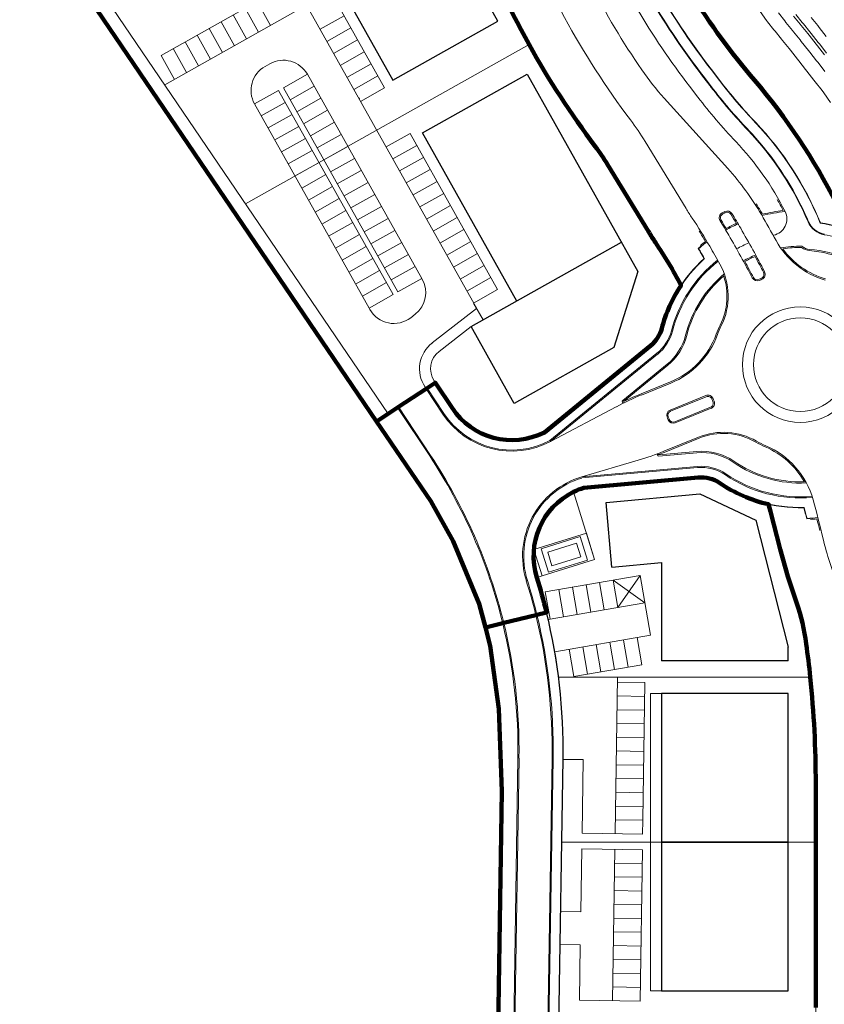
# Model space of a CAD drawing. Extents: x 168554 to 174410, y 515675 to 521218.
# Tile 11 of 110: x 171769 to 171915, y 518732 to 518911. Entities that reach past the tile are written whole.
import ezdxf

# ---------------------------------------------------------------- set-up
doc = ezdxf.new("R2010")
doc.units = 0
doc.header["$MEASUREMENT"] = 0
for name, color, linetype, lineweight in [('Algemeen - 1411 Basislijnen deelgebieden', 5, 'Continuous', 90), ('Algemeen - Fase 1A - 1070 Ondergrond - ontwerp', 7, 'Continuous', 9), ('Algemeen - Fase 1B6 - 1070 Ondergrond - ontwerp', 7, 'Continuous', 9), ('Algemeen - Fase 1C - 1070 Ondergrond - ontwerp', 7, 'Continuous', 9), ('Algemeen - Fase 1C - 1070 Ondergrond - ontwerp panden - hoofdgebouw', 7, 'Continuous', 30), ('Algemeen - Fase 1C - 1070 Ondergrond - ontwerp parkeren eigen terrein', 7, 'Continuous', 13), ('Algemeen - Fase Ontsluitingsweg - 1070 Ondergrond', 7, 'Continuous', 9), ('Fasering 1', 71, 'Continuous', 0)]:
    doc.layers.add(name, color=color, linetype=linetype, lineweight=lineweight)

msp = doc.modelspace()

# ---------------------------------------------------------------- linework, layer by layer
at = {"layer": 'Algemeen - 1411 Basislijnen deelgebieden'}
for points in [[(171961.7, 518889.4), (171947.92, 518881.15, -0.018609), (171945.02, 518879.51), (171930.46, 518878.74, 0.17786), (171923.49, 518875.75, 0.051077), (171917.69, 518877.69, 0.059993), (171902.81, 518900.1, -0.073618), (171882.25, 518932.93, 0.013491), (171879.67, 518938.42), (171873.83, 518950.02, -0.026058), (171870.16, 518958.37), (171867.75, 518964.73)], [(171841.92, 518955), (171851.62, 518928.87, 0.038091), (171861.89, 518906.55, 0.034131), (171873.88, 518888.07, -0.023789), (171876.13, 518884.77), (171883.57, 518872.59, 0.010105), (171884.84, 518870.62, -0.026168), (171889.48, 518862.82, 0.082795), (171885.98, 518855.02, -0.158952), (171883.97, 518851.89), (171864.66, 518836.14, -0.381811), (171847.9, 518840.56), (171844.85, 518845.17), (171844.8, 518845.14), (171843.35, 518844.18), (171843.19, 518844.07), (171838.18, 518840.76), (171838.01, 518840.65), (171836.27, 518839.5), (171834.19, 518838.12)], [(171913.94, 518731.7), (171913.94, 518761.7), (171913.94, 518772.28, 0.025911), (171912.94, 518791.7, 0.008072), (171912.21, 518797.72, 0.046067), (171910.47, 518805.24), (171908.89, 518809.99), (171907.49, 518814.95), (171905.75, 518821.76), (171905.39, 518823.07, -0.093857), (171896.51, 518826.93, 0.17347), (171892.6, 518827.94), (171871.83, 518826.07, 0.038803), (171869.96, 518825.32, 0.369664), (171863.29, 518809.78, -0.015679), (171865.05, 518803.44), (171863.31, 518803.01), (171863.11, 518802.96), (171857.29, 518801.53), (171857.09, 518801.48), (171853.94, 518800.71)]]:
    msp.add_lwpolyline(points, format="xyb", dxfattribs=at)
for points in [[(171834.19, 518838.12), (171772.42, 518929.06), (171769.37, 518934.35), (171771.74, 518935.24), (171832.35, 518958.07)], [(171834.19, 518838.12), (171844.04, 518823.62), (171848.09, 518816.35), (171852.82, 518804.98), (171853.94, 518800.71)], [(171853.94, 518800.71), (171854.81, 518797.38), (171856.36, 518785.96), (171856.96, 518770.95), (171852.91, 518511.31)]]:
    msp.add_lwpolyline(points, dxfattribs=at)
at = {"layer": 'Algemeen - Fase 1A - 1070 Ondergrond - ontwerp'}
for p, q in [((171892.59, 518828), (171871.82, 518826.13)), ((171892.6, 518827.94), (171871.83, 518826.07)), ((171871.83, 518826.07), (171892.6, 518827.94)), ((171910.47, 518805.24), (171908.89, 518809.99))]:
    msp.add_line(p, q, dxfattribs=at)
for centre, radius, start, end in [((171893.14, 518821.97), 6.06, 55.7851, 95.1498), ((171893.14, 518821.97), 6, 55.7851, 95.1498), ((171893.14, 518821.97), 6, 55.7851, 95.1498), ((171875.7, 518813.66), 13.06, 107.2736, 197.3403), ((171875.7, 518813.66), 13, 107.3017, 197.3403), ((171875.7, 518813.66), 13, 107.3017, 197.3403), ((171911.13, 518848.43), 26, 235.7851, 257.2328), ((171726.19, 518772.28), 186.25, 13.2447, 15.8247), ((171963.95, 518828.24), 58, 193.2447, 198.3369), ((171763.06, 518778.49), 104.94, 13.7473, 17.3403), ((171763.06, 518778.49), 105, 13.7474, 17.3403)]:
    msp.add_arc(centre, radius, start, end, dxfattribs=at)
at = {"layer": 'Algemeen - Fase 1B6 - 1070 Ondergrond - ontwerp'}
for p, q in [((171903.85, 518912.54), (171905, 518910.91)), ((171907.15, 518912.31), (171908.32, 518910.85)), ((171909.93, 518911.72), (171911.11, 518910.26)), ((171911.5, 518910.58), (171910.32, 518912.04)), ((171914.29, 518909.99), (171913.11, 518911.45)), ((171905, 518910.91), (171905.16, 518910.71)), ((171905.16, 518910.71), (171906.34, 518909.25)), ((171906.34, 518909.25), (171906.55, 518909)), ((171908.32, 518910.85), (171908.53, 518910.59)), ((171908.53, 518910.59), (171909.71, 518909.14)), ((171911.11, 518910.26), (171911.32, 518910.01)), ((171911.32, 518910.01), (171912.5, 518908.55)), ((171911.71, 518910.32), (171911.5, 518910.58)), ((171912.89, 518908.86), (171911.71, 518910.32)), ((171914.54, 518909.68), (171914.29, 518909.99)), ((171915.83, 518908.03), (171914.54, 518909.68)), ((171906.55, 518909), (171907.72, 518907.54)), ((171907.72, 518907.54), (171907.93, 518907.28)), ((171909.71, 518909.14), (171909.92, 518908.88)), ((171909.92, 518908.88), (171911.09, 518907.42)), ((171912.5, 518908.55), (171912.73, 518908.25)), ((171912.73, 518908.25), (171914.02, 518906.61)), ((171913.13, 518908.56), (171912.89, 518908.86)), ((171914.41, 518906.92), (171913.13, 518908.56)), ((171907.93, 518907.28), (171909.11, 518905.82)), ((171909.11, 518905.82), (171909.33, 518905.55)), ((171911.09, 518907.42), (171911.32, 518907.13)), ((171911.32, 518907.13), (171912.6, 518905.5)), ((171914.02, 518906.61), (171914.26, 518906.3)), ((171914.26, 518906.3), (171915.52, 518904.7)), ((171914.66, 518906.61), (171914.41, 518906.92)), ((171915.92, 518905.01), (171914.66, 518906.61)), ((171909.33, 518905.55), (171910.6, 518903.93)), ((171910.6, 518903.93), (171910.84, 518903.62)), ((171912.6, 518905.5), (171912.84, 518905.19)), ((171912.84, 518905.19), (171914.1, 518903.59)), ((171910.84, 518903.62), (171912.1, 518902.02)), ((171914.1, 518903.59), (171914.35, 518903.28)), ((171914.35, 518903.28), (171915.61, 518901.67)), ((171912.1, 518902.02), (171912.34, 518901.71)), ((171912.34, 518901.71), (171913.6, 518900.1)), ((171913.6, 518900.1), (171913.84, 518899.79)), ((171913.84, 518899.79), (171915.1, 518898.19)), ((171915.1, 518898.19), (171915.41, 518897.8)), ((171915.41, 518897.8), (171916.59, 518896.01))]:
    msp.add_line(p, q, dxfattribs=at)
at = {"layer": 'Algemeen - Fase 1C - 1070 Ondergrond - ontwerp'}
for p, q in [((171819.03, 518918.05), (171795.05, 518904.59)), ((171825.84, 518916.13), (171835.62, 518898.69)), ((171821.48, 518913.69), (171795.71, 518899.23)), ((171810.31, 518913.15), (171812.75, 518908.79)), ((171812.49, 518914.38), (171814.93, 518910.02)), ((171821.48, 518913.69), (171853.52, 518856.56)), ((171808.13, 518911.93), (171810.57, 518907.57)), ((171828.28, 518911.77), (171823.92, 518909.33)), ((171803.77, 518909.49), (171806.21, 518905.12)), ((171805.95, 518910.71), (171808.39, 518906.35)), ((171829.51, 518909.59), (171825.15, 518907.14)), ((171801.59, 518908.26), (171804.03, 518903.9)), ((171797.23, 518905.82), (171799.67, 518901.46)), ((171799.41, 518907.04), (171801.85, 518902.68)), ((171861.89, 518906.55), (171810.37, 518877.64)), ((171830.73, 518907.41), (171826.37, 518904.96)), ((171795.05, 518904.59), (171797.49, 518900.23)), ((171831.95, 518905.23), (171827.59, 518902.78)), ((171833.18, 518903.05), (171828.81, 518900.6)), ((171834.4, 518900.87), (171830.04, 518898.42)), ((171835.62, 518898.69), (171831.26, 518896.24)), ((171840.27, 518890.4), (171835.91, 518887.96)), ((171840.27, 518890.4), (171856.17, 518862.06)), ((171841.49, 518888.22), (171837.13, 518885.78)), ((171842.71, 518886.04), (171838.35, 518883.6)), ((171843.94, 518883.86), (171839.58, 518881.42)), ((171845.16, 518881.68), (171840.8, 518879.24)), ((171846.38, 518879.5), (171842.02, 518877.06)), ((171847.61, 518877.32), (171843.25, 518874.87)), ((171848.83, 518875.14), (171844.47, 518872.69)), ((171850.05, 518872.96), (171845.69, 518870.51)), ((171850.05, 518872.96), (171845.69, 518870.51)), ((171851.28, 518870.78), (171846.92, 518868.33)), ((171851.28, 518870.78), (171846.92, 518868.33)), ((171852.5, 518868.6), (171848.14, 518866.15)), ((171853.72, 518866.42), (171849.36, 518863.97)), ((171842.48, 518863.98), (171842.42, 518864.09)), ((171854.95, 518864.24), (171850.58, 518861.79)), ((171856.17, 518862.06), (171851.81, 518859.61)), ((171851.81, 518859.61), (171853.52, 518856.56)), ((171832.96, 518858.47), (171832.82, 518858.71)), ((171841.18, 518857.58), (171840.39, 518856.96)), ((171852.35, 518858.65), (171844.31, 518852.42)), ((171851.34, 518855.34), (171845.54, 518850.84)), ((171844.66, 518845.47), (171844.85, 518845.17)), ((171842.99, 518844.37), (171843.19, 518844.07)), ((171873.79, 518813.06), (171869.96, 518825.32)), ((171862.75, 518814.85), (171872.3, 518817.84)), ((171864.08, 518815), (171871.13, 518817.2)), ((171871.13, 518817.2), (171872.46, 518812.92)), ((171872.3, 518817.84), (171873.79, 518813.06)), ((171864.24, 518810.08), (171862.75, 518814.85)), ((171865.42, 518810.72), (171864.08, 518815)), ((171865.26, 518814.38), (171870.51, 518816.02)), ((171870.51, 518816.02), (171871.28, 518813.54)), ((171873.79, 518813.06), (171863.29, 518809.78)), ((171873.79, 518813.06), (171864.24, 518810.08)), ((171866.03, 518811.9), (171865.26, 518814.38)), ((171872.46, 518812.92), (171865.42, 518810.72)), ((171871.28, 518813.54), (171866.03, 518811.9)), ((171882.08, 518810.12), (171864.83, 518807.16)), ((171878, 518804.35), (171877.15, 518809.27)), ((171877.15, 518809.27), (171882.93, 518805.19)), ((171878, 518804.35), (171882.08, 518810.12)), ((171883.94, 518799.28), (171882.08, 518810.12)), ((171868.14, 518802.65), (171867.3, 518807.58)), ((171870.61, 518803.08), (171869.76, 518808)), ((171873.07, 518803.5), (171872.22, 518808.43)), ((171875.54, 518803.92), (171874.69, 518808.85)), ((171865.68, 518802.23), (171864.83, 518807.16)), ((171882.93, 518805.19), (171865.36, 518802.17)), ((171883.94, 518799.28), (171866.54, 518796.29)), ((171879.86, 518793.51), (171879.02, 518798.43)), ((171882.33, 518793.93), (171881.48, 518798.86)), ((171870.01, 518791.81), (171869.16, 518796.74)), ((171872.47, 518792.23), (171871.62, 518797.16)), ((171874.94, 518792.66), (171874.09, 518797.59)), ((171877.4, 518793.08), (171876.55, 518798.01)), ((171882.33, 518793.93), (171870.01, 518791.81)), ((171867.23, 518791.7), (171912.94, 518791.7)), ((171877.5, 518763.28), (171877.94, 518791.7)), ((171877.93, 518790.77), (171882.93, 518790.7)), ((171882.93, 518790.7), (171882.54, 518765.7)), ((171877.89, 518788.27), (171882.89, 518788.2)), ((171883.94, 518788.7), (171883.94, 518734.7)), ((171885.94, 518788.7), (171883.94, 518788.7)), ((171885.94, 518788.7), (171885.94, 518734.7)), ((171877.85, 518785.77), (171882.85, 518785.7)), ((171877.81, 518783.28), (171882.81, 518783.2)), ((171877.77, 518780.78), (171882.77, 518780.7)), ((171855.71, 518511.28), (171859.85, 518776.98)), ((171855.91, 518511.28), (171860.05, 518776.98)), ((171877.73, 518778.28), (171882.73, 518778.2)), ((171861.91, 518511.22), (171866.05, 518776.88)), ((171862.11, 518511.22), (171866.25, 518776.88)), ((171867.99, 518776.85), (171863.85, 518511.2)), ((171863.91, 518511.2), (171868.05, 518776.85)), ((171868.05, 518776.7), (171871.71, 518776.7)), ((171871.71, 518776.7), (171871.5, 518763.37)), ((171877.7, 518775.78), (171882.69, 518775.7)), ((171877.66, 518773.28), (171882.66, 518773.2)), ((171877.62, 518770.78), (171882.62, 518770.7)), ((171877.58, 518768.28), (171882.58, 518768.2)), ((171877.54, 518765.78), (171882.54, 518765.7)), ((171882.54, 518765.7), (171882.5, 518763.2)), ((171871.5, 518763.37), (171882.5, 518763.2)), ((171867.81, 518761.7), (171913.94, 518761.7)), ((171871.46, 518760.52), (171871.28, 518749.06)), ((171882.45, 518760.35), (171871.46, 518760.52)), ((171877.46, 518760.42), (171877.03, 518732.93)), ((171882.45, 518760.35), (171882.03, 518732.85)), ((171882.42, 518757.85), (171877.42, 518757.92)), ((171882.38, 518755.35), (171877.38, 518755.43)), ((171882.34, 518752.85), (171877.34, 518752.93)), ((171882.3, 518750.35), (171877.3, 518750.43)), ((171871.28, 518749.06), (171867.62, 518749.12)), ((171882.26, 518747.85), (171877.26, 518747.93)), ((171882.22, 518745.35), (171877.22, 518745.43)), ((171871.18, 518743.06), (171867.52, 518743.12)), ((171871.18, 518743.06), (171871.03, 518733.02)), ((171882.18, 518742.85), (171877.18, 518742.93)), ((171882.14, 518740.35), (171877.14, 518740.43)), ((171882.1, 518737.85), (171877.1, 518737.93)), ((171882.07, 518735.35), (171877.07, 518735.43)), ((171885.94, 518734.7), (171883.94, 518734.7)), ((171882.03, 518732.85), (171871.03, 518733.02))]:
    msp.add_line(p, q, dxfattribs=at)
msp.add_lwpolyline([(171889.48, 518862.82, 0.026168), (171884.84, 518870.62, -0.010105), (171883.57, 518872.59), (171876.13, 518884.77, 0.023789), (171873.88, 518888.07, -0.072316), (171851.62, 518928.87), (171841.92, 518955)], format="xyb", dxfattribs=at)
for points in [[(171771.74, 518935.24), (171774.54, 518930.39), (171836.27, 518839.5)], [(171771.21, 518931.17), (171772.42, 518929.06), (171834.19, 518838.12)], [(171814.82, 518903.07), (171813.95, 518902.58)], [(171821.62, 518901.16), (171817.26, 518898.71)], [(171816.39, 518898.22), (171812.03, 518895.78)], [(171837.18, 518861.15), (171832.82, 518858.71)]]:
    msp.add_lwpolyline(points, dxfattribs=at)
at = {"layer": 'Algemeen - Fase 1C - 1070 Ondergrond - ontwerp', "flags": 128}
msp.add_lwpolyline([(171835.65, 518839.09), (171844.85, 518845.17), (171847.9, 518840.56, 0.381811), (171864.66, 518836.14), (171883.97, 518851.89, 0.158952), (171885.98, 518855.02, -0.082795), (171889.48, 518862.82)], format="xyb", dxfattribs=at)
at = {"layer": 'Algemeen - Fase 1C - 1070 Ondergrond - ontwerp'}
for centre, radius, start, end in [((171816.39, 518898.22), 5, 119.2899, 209.2899), ((171817.26, 518898.71), 5, 29.2899, 119.2899), ((171838.12, 518861.53), 5, 307.8164, 29.2899), ((171837.32, 518860.91), 5, 209.2899, 307.8164), ((171847.99, 518847.68), 6, 127.8164, 213.4495), ((171847.99, 518847.68), 4, 127.8164, 213.4495), ((171763.06, 518778.49), 103, 359.1064, 13.7459), ((171763.06, 518778.49), 103.2, 359.1064, 13.7461), ((171763.06, 518778.49), 104.94, 359.1064, 13.7473), ((171763.06, 518778.49), 105, 359.1064, 13.7474), ((171763.06, 518778.49), 96.8, 359.1064, 13.7411), ((171763.06, 518778.49), 97, 359.1064, 13.7413)]:
    msp.add_arc(centre, radius, start, end, dxfattribs=at)
at = {"layer": 'Algemeen - Fase 1C - 1070 Ondergrond - ontwerp panden - hoofdgebouw'}
for p, q in [((171875.86, 518823.42), (171892.87, 518824.95)), ((171876.92, 518811.67), (171875.86, 518823.42)), ((171903.06, 518820.19), (171908.94, 518797.15)), ((171876.92, 518811.67), (171885.94, 518812.48)), ((171885.94, 518812.48), (171885.94, 518794.63)), ((171908.94, 518794.63), (171908.94, 518797.15)), ((171908.94, 518794.63), (171885.94, 518794.63)), ((171908.94, 518788.7), (171885.94, 518788.7)), ((171885.94, 518788.7), (171885.94, 518761.7)), ((171908.94, 518761.7), (171908.94, 518788.7)), ((171885.94, 518761.7), (171908.94, 518761.7))]:
    msp.add_line(p, q, dxfattribs=at)
for points in [[(171837.12, 518900.1), (171856.22, 518910.82), (171837.73, 518943.78), (171834.55, 518952.23), (171788.7, 518934.96), (171796.98, 518912.98), (171824.16, 518923.22)], [(171885.94, 518734.7), (171908.94, 518734.7), (171908.94, 518761.7), (171885.94, 518761.7)]]:
    msp.add_lwpolyline(points, close=True, dxfattribs=at)
for points in [[(171859.63, 518859.98), (171842.5, 518890.51), (171861.52, 518901.17), (171881.61, 518865.35), (171877.3, 518851.56), (171859.17, 518841.38), (171851.34, 518855.34), (171878.64, 518870.65)], [(171892.87, 518824.95), (171903.06, 518820.19)]]:
    msp.add_lwpolyline(points, dxfattribs=at)
at = {"layer": 'Algemeen - Fase 1C - 1070 Ondergrond - ontwerp parkeren eigen terrein'}
for p, q in [((171842.42, 518864.09), (171821.62, 518901.16)), ((171838.06, 518861.64), (171817.26, 518898.71)), ((171837.18, 518861.15), (171816.39, 518898.22)), ((171832.82, 518858.71), (171812.03, 518895.78))]:
    msp.add_line(p, q, dxfattribs=at)
for points in [[(171822.85, 518898.98), (171818.49, 518896.53)], [(171824.07, 518896.8), (171819.71, 518894.35)], [(171817.61, 518896.04), (171813.25, 518893.59)], [(171818.84, 518893.86), (171814.48, 518891.41)], [(171825.29, 518894.62), (171820.93, 518892.17)], [(171820.06, 518891.68), (171815.7, 518889.23)], [(171826.52, 518892.44), (171822.16, 518889.99)], [(171827.74, 518890.25), (171823.38, 518887.81)], [(171821.28, 518889.5), (171816.92, 518887.05)], [(171828.96, 518888.07), (171824.6, 518885.63)], [(171822.51, 518887.32), (171818.15, 518884.87)], [(171823.73, 518885.14), (171819.37, 518882.69)], [(171830.19, 518885.89), (171825.83, 518883.45)], [(171824.95, 518882.96), (171820.59, 518880.51)], [(171831.41, 518883.71), (171827.05, 518881.27)], [(171826.18, 518880.78), (171821.82, 518878.33)], [(171832.63, 518881.53), (171828.27, 518879.09)], [(171833.86, 518879.35), (171829.49, 518876.91)], [(171827.4, 518878.6), (171823.04, 518876.15)], [(171835.08, 518877.17), (171830.72, 518874.73)], [(171828.62, 518876.42), (171824.26, 518873.97)], [(171829.85, 518874.24), (171825.48, 518871.79)], [(171836.3, 518874.99), (171831.94, 518872.55)], [(171831.07, 518872.06), (171826.71, 518869.61)], [(171837.52, 518872.81), (171833.16, 518870.37)], [(171838.75, 518870.63), (171834.39, 518868.19)], [(171832.29, 518869.88), (171827.93, 518867.43)], [(171839.97, 518868.45), (171835.61, 518866)], [(171833.51, 518867.7), (171829.15, 518865.25)], [(171834.74, 518865.52), (171830.38, 518863.07)], [(171841.19, 518866.27), (171836.83, 518863.82)], [(171835.96, 518863.34), (171831.6, 518860.89)], [(171842.42, 518864.09), (171838.06, 518861.64)]]:
    msp.add_lwpolyline(points, dxfattribs=at)
at = {"layer": 'Algemeen - Fase Ontsluitingsweg - 1070 Ondergrond'}
for p, q in [((171893.4, 518900.82), (171894.92, 518898.84)), ((171893.48, 518900.88), (171895, 518898.9)), ((171896.46, 518900.02), (171894.93, 518902)), ((171896.51, 518900.06), (171894.98, 518902.04)), ((171891.02, 518898.99), (171892.54, 518897.01)), ((171897.96, 518884.05), (171886.43, 518896.82)), ((171890.4, 518876.77), (171882.95, 518888.94)), ((171911.31, 518877.31), (171911.22, 518877.26)), ((171911.74, 518876.41), (171911.22, 518877.26)), ((171911.65, 518876.36), (171911.22, 518877.26)), ((171911.74, 518876.41), (171911.31, 518877.31)), ((171911.74, 518876.41), (171911.65, 518876.36)), ((171883.97, 518851.89), (171864.66, 518836.14)), ((171884.01, 518851.84), (171864.69, 518836.09)), ((171885.1, 518850.49), (171865.65, 518834.63)), ((171885.23, 518850.34), (171865.76, 518834.47)), ((171886.94, 518848.5), (171878.88, 518841.94)), ((171887.08, 518848.33), (171879.02, 518841.77)), ((171847.85, 518840.53), (171844.8, 518845.14)), ((171847.9, 518840.56), (171844.85, 518845.17)), ((171882.21, 518843.13), (171887.55, 518845.29)), ((171882.29, 518842.92), (171887.63, 518845.09)), ((171843.19, 518844.07), (171846.23, 518839.46)), ((171846.4, 518839.57), (171843.35, 518844.18)), ((171887.5, 518840.18), (171893.98, 518842.81)), ((171887.58, 518839.98), (171894.07, 518842.61)), ((171843.83, 518831.85), (171838.01, 518840.65)), ((171844, 518831.96), (171838.18, 518840.76)), ((171865.76, 518834.47), (171877.72, 518840.79)), ((171894.84, 518840.7), (171888.36, 518838.07)), ((171894.93, 518840.5), (171888.44, 518837.86)), ((171886.35, 518832.7), (171892.67, 518835.27)), ((171886.44, 518832.5), (171892.75, 518835.06)), ((171885.41, 518832.09), (171886.44, 518832.5)), ((171892.35, 518832.66), (171885.42, 518832.03)), ((171885.44, 518831.81), (171892.37, 518832.44)), ((171871.45, 518828.04), (171881.71, 518831.08)), ((171871.45, 518828.04), (171892.42, 518829.93)), ((171871.49, 518827.85), (171892.44, 518829.73)), ((171908.89, 518809.99), (171910.47, 518805.24)), ((171913.94, 518772.28), (171913.94, 518523.89))]:
    msp.add_line(p, q, dxfattribs=at)
msp.add_lwpolyline([(171913.46, 518823.88, -0.009428), (171915.28, 518816.79, 0.022223), (171916.49, 518812.51), (171918.06, 518807.76, -0.046067), (171920.14, 518798.8, -0.03399), (171921.94, 518772.28), (171921.94, 518523.89)], format="xyb", dxfattribs=at)
for radius in [10.5, 8.5]:
    msp.add_circle((171911.13, 518848.43), radius, dxfattribs=at)
for centre, radius, start, end in [((172003.03, 518985.04), 146.5, 200.3549, 214.5417), ((172003.03, 518985.04), 153.5, 200.3549, 216.8997), ((172003.03, 518985.04), 138.25, 203.6177, 217.5303), ((172003.03, 518985.04), 138.15, 203.6177, 217.5303), ((172003.03, 518985.04), 136.31, 203.6177, 217.5303), ((172003.03, 518985.04), 136.25, 203.6177, 217.5303), ((172003.03, 518985.04), 141.25, 203.6177, 217.5303), ((171923.54, 518930.32), 50, 214.5417, 222.0742), ((171973.03, 518958.84), 98.5, 217.5303, 223.501), ((171973.03, 518958.84), 98.4, 217.5303, 223.501), ((171973.03, 518958.84), 96.56, 217.5303, 223.501), ((171973.03, 518958.84), 96.5, 217.5303, 223.501), ((171973.03, 518958.84), 101.5, 217.5303, 223.501), ((171840.3, 518862.86), 50, 31.4488, 36.8997), ((171860.55, 518852.09), 58.51, 22.1033, 43.501), ((171860.55, 518852.09), 58.57, 22.1371, 43.501), ((171860.55, 518852.09), 56.57, 23.2035, 43.501), ((171860.55, 518852.09), 56.67, 26.4135, 43.501), ((171860.55, 518852.09), 53.57, 26.7728, 43.501), ((171860.85, 518850.54), 50, 30.1806, 42.0742), ((171860.85, 518850.54), 50.22, 30.1806, 32.6281), ((171860.55, 518852.09), 53.35, 27.1207, 29.5976), ((171933.05, 518902.85), 50, 211.4488, 213.7645), ((171897.41, 518875.11), 1, 117.217, 211.8932), ((171897.41, 518875.11), 0.78, 117.217, 211.8932), ((171911.13, 518848.43), 31, 116.2582, 117.217), ((171911.13, 518848.43), 30.78, 116.2582, 117.217), ((171897.86, 518875.33), 1, 31.8675, 116.2582), ((171897.86, 518875.33), 0.78, 31.8675, 116.2582), ((171812.72, 518822.4), 101.03, 30.7674, 31.8675), ((171812.72, 518822.4), 101.25, 30.1062, 31.8675), ((171726.21, 518772.24), 205.75, 28.674, 30.1806), ((171911.13, 518848.43), 27.94, 95.656, 104.406), ((171726.21, 518772.24), 205.97, 30.1653, 30.1806), ((171911.13, 518848.43), 28.16, 96.3095, 104.0668), ((171905.7, 518874.88), 3, 281.6017, 26.7728), ((171860.55, 518852.09), 56.67, 23.2035, 25.4025), ((171812.72, 518822.4), 94.75, 30.1062, 33.7645), ((171812.72, 518822.4), 98.75, 30.1062, 31.8932), ((171812.72, 518822.4), 98.97, 30.8578, 31.8932), ((171911.13, 518848.43), 27.94, 113.8258, 118.9686), ((171911.13, 518848.43), 28.16, 114.3303, 118.5349), ((171916.22, 518875.96), 4, 203.2035, 259.5223), ((171916.22, 518875.96), 3.9, 203.2035, 259.5223), ((171911.13, 518848.43), 25.94, 67.2625, 81.9528), ((171911.13, 518848.43), 26, 67.301, 81.8767), ((171812.72, 518822.4), 94.53, 30.7909, 32.1244), ((171726.21, 518772.24), 198.75, 27.5517, 30.1062), ((171726.21, 518772.24), 201.25, 27.5452, 30.1062), ((171911.13, 518848.43), 24, 101.6017, 101.8445), ((171911.13, 518848.43), 24, 69.0666, 79.5223), ((171911.13, 518848.43), 28.06, 130.0072, 131.2887), ((171911.13, 518848.43), 28, 127.1714, 131.1871), ((171911.13, 518848.43), 28.22, 127.5706, 130.0072), ((171726.21, 518772.24), 194.75, 29.0041, 30.1062), ((171911.13, 518848.43), 24, 112.8349, 118.8166), ((171919.89, 518878.17), 15, 208.674, 253.5925), ((171911.13, 518848.43), 21.5, 89.1964, 99.5771), ((171913.03, 518871.85), 2.5, 230.3719, 265.3722), ((171812.72, 518822.4), 92.75, 30.1062, 30.5239), ((171812.72, 518822.4), 92.81, 30.1062, 30.4932), ((171726.21, 518772.24), 192.75, 29.6818, 30.1062), ((171726.21, 518772.24), 192.81, 29.6675, 30.1062), ((171911.13, 518848.43), 21.5, 112.1287, 118.8044), ((171911.13, 518848.43), 21.28, 89.3997, 98.6291), ((171919.89, 518878.17), 14.78, 216.0528, 253.5925), ((171913.03, 518871.85), 2.72, 232.0398, 265.3722), ((171911.13, 518848.43), 20.78, 47.2921, 85.3722), ((171911.13, 518848.43), 21, 46.3531, 85.3722), ((171911.13, 518848.43), 26, 132.1939, 165.3177), ((171911.13, 518848.43), 25.94, 132.0876, 165.3177), ((171911.13, 518848.43), 24.2, 128.3285, 165.3177), ((171911.13, 518848.43), 24, 128.405, 165.3177), ((171886.04, 518860.85), 12, 333.6526, 29.0041), ((171911.13, 518848.43), 21.28, 112.6583, 118.2149), ((171726.21, 518772.24), 198.97, 27.5517, 28.4984), ((171726.21, 518772.24), 201.03, 27.5452, 28.4669), ((171911.13, 518848.43), 21.5, 129.928, 165.6133), ((171911.13, 518848.43), 21.28, 130.7912, 165.6133), ((171886.04, 518860.85), 11.78, 333.6526, 18.2253), ((171903.76, 518864.85), 0.78, 294.1729, 27.5452), ((171903.76, 518864.85), 1, 294.1729, 27.5452), ((171903.31, 518864.64), 1, 207.5517, 295.7661), ((171903.31, 518864.64), 0.78, 207.5517, 295.7661), ((171911.13, 518848.43), 17.22, 114.1729, 115.7661), ((171911.13, 518848.43), 17, 114.1729, 115.7661), ((171911.13, 518848.43), 16.22, 153.6526, 160.0843), ((171880.18, 518856.54), 6, 309.1909, 345.3177), ((171880.18, 518856.54), 6.06, 309.1909, 345.3177), ((171880.18, 518856.54), 7.8, 309.1909, 345.3177), ((171880.18, 518856.54), 8, 309.1909, 345.3177), ((171881.98, 518858.99), 14.78, 292.1016, 340.0843), ((171881.98, 518858.99), 15, 292.1016, 340.0843), ((171911.13, 518848.43), 16, 153.6526, 160.0843), ((171880.62, 518856.25), 10, 309.1909, 345.6133), ((171880.62, 518856.25), 10.22, 309.1909, 345.6133), ((171901.11, 518796.6), 50.22, 112.1016, 116.0438), ((171901.11, 518796.6), 50, 112.1016, 117.8809), ((171879.04, 518841.74), 0.25, 129.1909, 296.0438), ((171879.04, 518841.74), 0.03, 129.1909, 296.0438), ((171894.36, 518841.89), 1, 21.3058, 112.1016), ((171894.36, 518841.89), 0.78, 21.3058, 112.1016), ((171894.55, 518841.42), 0.78, 292.1016, 22.8974), ((171894.55, 518841.42), 1, 292.1016, 22.8974), ((171911.13, 518848.43), 17.22, 201.3058, 202.8974), ((171911.13, 518848.43), 17, 201.3058, 202.8974), ((171858.75, 518847.72), 14.8, 213.4495, 297.8045), ((171858.75, 518847.72), 13.06, 213.4495, 297.0671), ((171858.75, 518847.72), 13, 213.4495, 297.039), ((171887.87, 518839.25), 1, 112.1016, 201.5286), ((171887.87, 518839.25), 0.78, 112.1016, 201.5286), ((171858.75, 518847.72), 15, 213.4495, 297.8809), ((171911.13, 518848.43), 26, 201.5286, 202.6746), ((171888.06, 518838.79), 1, 202.6746, 292.1016), ((171911.13, 518848.43), 25.78, 201.5286, 202.6746), ((171888.06, 518838.79), 0.78, 202.6746, 292.1016), ((171897.19, 518824.15), 12, 60.1314, 112.1016), ((171897.19, 518824.15), 11.78, 60.1314, 112.1016), ((171911.13, 518848.43), 16.22, 240.1314, 246.9705), ((171911.13, 518848.43), 16, 240.1314, 246.9705), ((171867.54, 518879.03), 50, 286.4598, 292.1016), ((171893.27, 518822.48), 10.22, 55.4609, 95.1498), ((171893.27, 518822.48), 10, 55.4609, 95.1498), ((171899, 518819.9), 14.78, 29.4307, 66.9705), ((171899, 518819.9), 15, 15.4054, 66.9705), ((171763.06, 518778.49), 96.8, 13.7411, 33.4495), ((171763.06, 518778.49), 97, 13.7413, 33.4495), ((171885.42, 518832.06), 0.25, 110.8413, 275.1498), ((171885.42, 518832.06), 0.03, 110.8413, 275.1498), ((171911.13, 518848.43), 21.5, 235.4609, 272.955), ((171911.13, 518848.43), 21.28, 235.4609, 272.0071), ((171893.14, 518821.97), 8, 55.7851, 95.1498), ((171893.14, 518821.97), 7.8, 55.7851, 95.1498), ((171875.7, 518813.66), 15, 106.4598, 197.3403), ((171875.7, 518813.66), 14.8, 106.5362, 197.3403), ((171911.13, 518848.43), 25.94, 235.7851, 271.5487), ((171911.13, 518848.43), 24.2, 235.7851, 275.2244), ((171911.13, 518848.43), 24, 235.7851, 275.1199), ((171911.13, 518848.43), 26, 235.7851, 271.4446), ((171726.19, 518772.28), 186.25, 13.2447, 15.4054), ((171726.19, 518772.28), 192.25, 14.5111, 15.1225), ((171726.19, 518772.28), 192.31, 14.5256, 15.1366), ((171911.13, 518848.43), 28, 272.4155, 273.7226), ((171911.13, 518848.43), 27.94, 272.515, 276.5548), ((171911.13, 518848.43), 28.16, 273.7226, 276.1644), ((171726.19, 518772.28), 194.03, 13.7187, 14.3684), ((171963.95, 518828.24), 58, 193.2447, 198.3369), ((171763.06, 518778.49), 103, 13.7459, 17.3403), ((171763.06, 518778.49), 103.2, 13.7461, 17.3403), ((171870.6, 518792.03), 42, 7.7865, 18.3369), ((171726.19, 518772.28), 187.75, 359.9995, 7.7865)]:
    msp.add_arc(centre, radius, start, end, dxfattribs=at)
at = {"layer": 'Fasering 1'}
msp.add_point((171831.07, 518896.79), dxfattribs=at)

doc.saveas('drawing.dxf')
